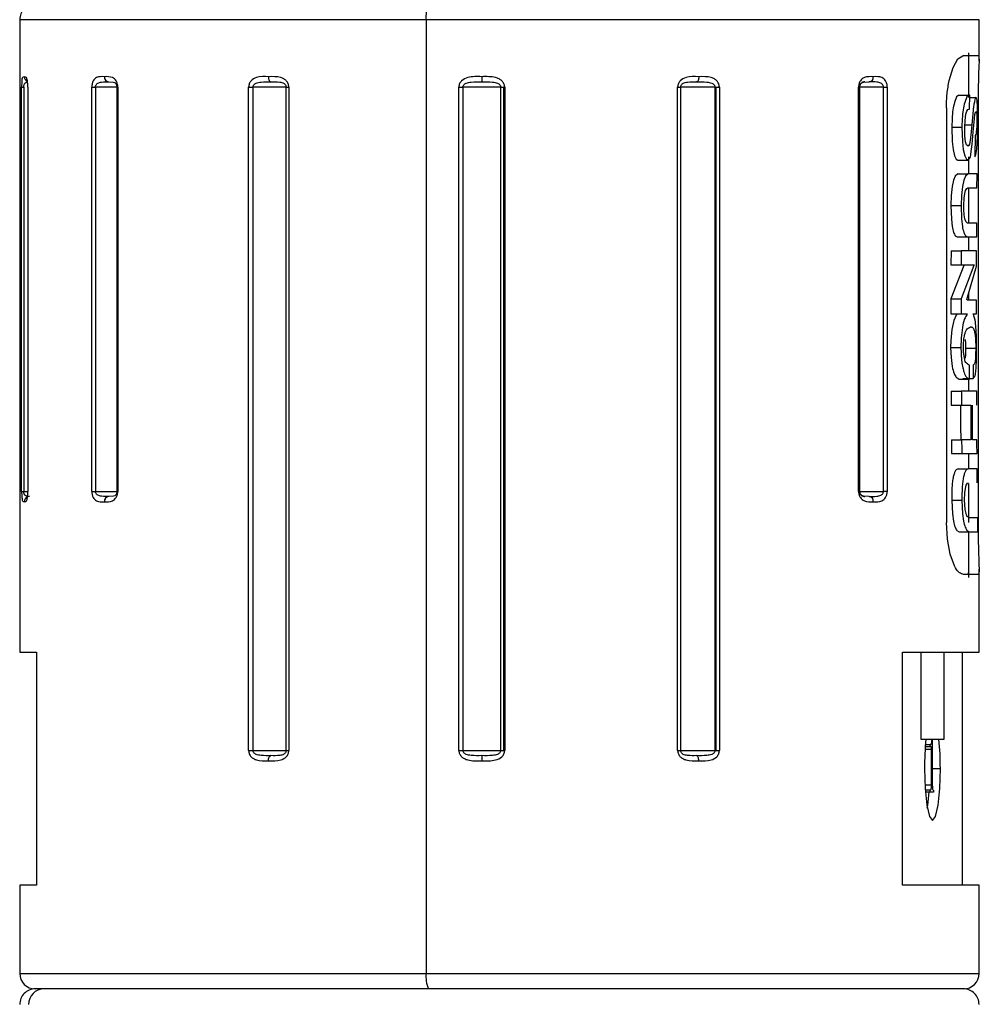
# Model space of a CAD drawing. Header units: millimetres. Extents: x 7 to 438, y 7 to 308.
# Tile 21 of 26: x 236 to 255, y 247 to 266. Entities that reach past the tile are written whole.
import ezdxf

# ---------------------------------------------------------------- set-up
doc = ezdxf.new("R2010")
doc.units = ezdxf.units.MM
doc.linetypes.add('SLD-实线', pattern=[0])

msp = doc.modelspace()

# ---------------------------------------------------------------- linework, layer by layer
at = {"color": 7, "linetype": 'SLD-实线', "lineweight": 25, "ltscale": 1.5}
for p, q in [((236.318531, 266.220865), (236.318531, 254.020859)), ((244.157446, 266.220865), (244.157446, 247.820866)), ((254.81853, 265.421216), (254.81853, 266.220865)), ((254.319361, 265.299437), (254.411458, 265.463744)), ((254.411458, 265.463744), (254.504139, 265.52086)), ((254.809239, 265.52086), (254.504139, 265.52086)), ((254.621495, 264.718358), (254.621495, 265.580771)), ((254.24265, 265.044448), (254.319361, 265.299437)), ((254.817554, 265.360047), (254.810593, 265.135867)), ((254.810593, 265.135867), (254.802572, 264.846769)), ((236.355881, 257.12086), (236.355881, 264.920865)), ((236.355881, 264.920865), (236.397727, 264.920865)), ((236.397727, 264.920865), (236.397727, 257.12086)), ((236.475653, 264.920865), (236.475653, 257.12086)), ((236.47737, 264.920865), (236.47737, 257.12086)), ((237.708493, 257.12086), (237.708493, 264.920865)), ((237.708493, 264.920865), (237.778499, 264.920865)), ((237.778499, 264.920865), (237.778499, 257.12086)), ((238.189946, 264.920865), (238.189946, 257.12086)), ((238.210401, 264.920865), (238.210401, 257.12086)), ((240.733205, 252.120865), (240.733205, 264.920865)), ((240.733205, 264.920865), (240.81648, 264.920865)), ((241.455787, 264.920865), (240.81648, 264.920865)), ((240.81648, 264.920865), (240.81648, 252.120865)), ((241.455787, 252.120865), (241.455787, 264.920865)), ((241.455787, 264.920865), (241.508759, 264.920865)), ((241.508759, 264.920865), (241.508759, 252.120865)), ((244.786561, 252.120865), (244.786561, 264.920865)), ((244.786561, 264.920865), (244.865387, 264.920865)), ((245.594264, 264.920865), (244.865387, 264.920865)), ((244.865387, 264.920865), (244.865387, 252.120865)), ((245.594264, 264.920865), (245.654412, 264.920865)), ((245.594264, 252.120865), (245.594264, 264.920865)), ((245.654412, 264.920865), (245.670774, 264.920865)), ((245.654412, 252.120865), (245.654412, 264.920865)), ((245.670774, 264.920865), (245.670774, 252.120865)), ((249.00627, 252.120865), (249.00627, 264.920865)), ((249.00627, 264.920865), (249.063878, 264.920865)), ((249.727267, 264.920865), (249.063878, 264.920865)), ((249.063878, 264.920865), (249.063878, 252.120865)), ((249.727267, 252.120865), (249.727267, 264.920865)), ((249.727267, 264.920865), (249.749917, 264.920865)), ((249.749917, 264.920865), (249.811037, 264.920865)), ((249.749917, 252.120865), (249.749917, 264.920865)), ((249.811037, 264.920865), (249.811037, 252.120865)), ((252.494651, 257.12086), (252.494651, 264.920865)), ((252.519774, 257.12086), (252.519774, 264.920865)), ((252.975562, 257.12086), (252.975562, 264.920865)), ((252.975562, 264.920865), (253.048773, 264.920865)), ((253.048773, 264.920865), (253.048773, 257.12086)), ((254.802572, 264.846769), (254.799123, 264.520866)), ((254.385401, 264.732045), (254.343831, 264.624623)), ((254.427285, 264.765141), (254.385401, 264.732045)), ((254.427285, 264.765141), (254.624943, 264.765141)), ((254.58306, 264.732045), (254.541489, 264.624623)), ((254.624943, 264.765141), (254.58306, 264.732045)), ((254.640278, 264.765141), (254.624943, 264.765141)), ((254.639353, 264.718358), (254.758556, 264.718358)), ((254.766869, 264.712756), (254.758556, 264.718358)), ((254.779774, 264.661324), (254.766869, 264.712756)), ((254.788342, 264.535886), (254.779774, 264.661324)), ((254.188924, 264.520866), (254.188924, 256.520865)), ((254.566739, 264.394988), (254.584513, 264.455651)), ((254.584513, 264.455651), (254.604165, 264.488024)), ((254.604165, 264.488024), (254.62203, 264.49613)), ((254.62203, 264.49613), (254.635076, 264.49613)), ((254.705739, 264.473629), (254.680621, 264.192042)), ((254.747746, 264.435907), (254.757152, 264.449348)), ((254.757152, 264.449348), (254.767838, 264.427369)), ((254.799123, 264.520866), (254.799123, 256.520865)), ((254.298258, 264.312346), (254.292269, 264.145252)), ((254.495916, 264.312346), (254.489927, 264.145252)), ((254.541592, 264.145252), (254.548957, 264.279005)), ((254.548957, 264.279005), (254.566739, 264.394988)), ((254.70844, 264.051688), (254.728849, 264.315155)), ((254.728849, 264.315155), (254.737464, 264.389378)), ((254.737464, 264.389378), (254.747746, 264.435907)), ((254.767838, 264.427369), (254.772958, 264.382017)), ((254.292269, 264.145252), (254.29901, 263.873351)), ((254.292269, 264.145252), (254.489927, 264.145252)), ((254.489927, 264.145252), (254.496668, 263.873351)), ((254.542855, 264.016648), (254.541592, 264.145252)), ((254.544168, 264.192042), (254.680621, 264.192042)), ((254.680621, 264.192042), (254.668283, 264.055033)), ((254.787867, 263.973114), (254.79094, 264.145252)), ((254.646814, 263.890547), (254.631535, 263.822158)), ((254.668283, 264.055033), (254.646814, 263.890547)), ((254.688599, 263.822068), (254.70844, 264.051688)), ((254.783452, 263.838646), (254.787867, 263.973114)), ((254.29901, 263.873351), (254.317337, 263.715145)), ((254.317337, 263.715145), (254.345923, 263.595042)), ((254.496668, 263.873351), (254.514995, 263.715145)), ((254.514995, 263.715145), (254.543581, 263.595042)), ((254.579584, 263.807339), (254.560429, 263.86438)), ((254.606028, 263.782685), (254.579584, 263.807339)), ((254.616315, 263.788623), (254.606028, 263.782685)), ((254.631535, 263.822158), (254.616315, 263.788623)), ((254.660572, 263.626543), (254.688599, 263.822068)), ((254.759916, 263.612417), (254.776378, 263.726328)), ((254.776378, 263.726328), (254.783452, 263.838646)), ((254.345923, 263.595042), (254.378551, 263.530453)), ((254.378551, 263.530453), (254.409115, 263.513674)), ((254.409115, 263.513674), (254.606773, 263.513674)), ((254.543581, 263.595042), (254.576209, 263.530453)), ((254.576209, 263.530453), (254.606773, 263.513674)), ((254.621499, 263.244671), (254.621499, 263.572154)), ((254.738017, 263.572154), (254.759916, 263.612417)), ((254.325732, 263.124128), (254.299578, 263.000575)), ((254.35756, 263.202806), (254.325732, 263.124128)), ((254.410147, 263.244671), (254.35756, 263.202806)), ((254.410147, 263.244671), (254.607805, 263.244671)), ((254.52339, 263.124128), (254.497238, 263.000575)), ((254.555221, 263.202806), (254.52339, 263.124128)), ((254.607805, 263.244671), (254.555221, 263.202806)), ((254.780388, 263.244671), (254.607805, 263.244671)), ((254.299578, 263.000575), (254.28326, 262.830761)), ((254.497238, 263.000575), (254.480918, 262.830761)), ((254.543244, 262.864602), (254.559976, 262.928125)), ((254.559976, 262.928125), (254.583622, 262.966943)), ((254.583622, 262.966943), (254.604858, 262.975668)), ((254.604858, 262.975668), (254.778246, 262.975668)), ((254.621501, 262.2973), (254.621499, 262.975668)), ((254.28326, 262.830761), (254.277539, 262.636487)), ((254.480918, 262.830761), (254.4752, 262.636487)), ((254.524992, 262.636487), (254.531507, 262.778302)), ((254.531507, 262.778302), (254.543244, 262.864602)), ((254.277539, 262.636487), (254.284563, 262.372081)), ((254.277539, 262.636487), (254.4752, 262.636487)), ((254.4752, 262.636487), (254.482224, 262.372081)), ((254.525912, 262.557422), (254.524992, 262.636487)), ((254.532571, 262.458597), (254.525912, 262.557422)), ((254.284563, 262.372081), (254.299899, 262.233105)), ((254.482224, 262.372081), (254.497557, 262.233105)), ((254.544736, 262.381655), (254.532571, 262.458597)), ((254.561291, 262.330075), (254.544736, 262.381655)), ((254.598916, 262.2973), (254.561291, 262.330075)), ((254.7748, 262.2973), (254.598916, 262.2973)), ((254.773407, 262.028296), (254.7748, 262.2973)), ((254.360699, 262.0512), (254.399464, 262.028296)), ((254.399464, 262.028296), (254.597125, 262.028296)), ((254.558359, 262.0512), (254.597125, 262.028296)), ((254.597125, 262.028296), (254.773407, 262.028296)), ((254.621501, 261.759293), (254.621501, 262.028296)), ((254.278327, 261.759293), (254.476597, 261.759293)), ((254.476597, 261.759293), (254.475553, 261.490283)), ((254.772241, 261.759293), (254.476597, 261.759293)), ((254.771224, 261.466895), (254.772241, 261.759293)), ((254.523554, 261.478593), (254.276314, 260.835317)), ((254.277415, 261.490283), (254.475553, 261.490283)), ((254.721212, 261.478593), (254.473974, 260.835317)), ((254.475553, 261.490283), (254.721855, 261.490283)), ((254.58639, 260.82362), (254.771224, 261.466895)), ((254.721855, 261.490283), (254.721212, 261.478593)), ((254.276314, 260.835317), (254.276034, 260.542919)), ((254.276314, 260.835317), (254.473974, 260.835317)), ((254.473974, 260.835317), (254.473693, 260.542919)), ((254.621503, 260.811922), (254.621503, 260.945816)), ((254.586591, 260.811922), (254.58639, 260.82362)), ((254.769836, 260.811922), (254.586591, 260.811922)), ((254.769613, 260.542919), (254.769836, 260.811922)), ((254.276034, 260.542919), (254.473693, 260.542919)), ((254.3762, 260.518935), (254.332134, 260.417608)), ((254.39473, 260.542919), (254.3762, 260.518935)), ((254.473693, 260.542919), (254.592366, 260.542919)), ((254.70549, 260.542919), (254.769613, 260.542919)), ((254.710033, 260.535915), (254.70549, 260.542919)), ((254.743707, 260.42546), (254.710033, 260.535915)), ((254.332134, 260.417608), (254.294985, 260.243607)), ((254.294985, 260.243607), (254.274235, 260.029887)), ((254.771721, 259.883855), (254.768974, 260.090006)), ((254.274235, 260.029887), (254.271251, 259.895545)), ((254.271251, 259.895545), (254.27932, 259.700571)), ((254.271251, 259.895545), (254.469224, 259.895545)), ((254.27932, 259.700571), (254.302419, 259.529178)), ((254.555508, 259.759751), (254.551648, 259.68757)), ((254.557186, 259.883855), (254.555508, 259.759751)), ((254.557186, 259.883855), (254.754846, 259.883855)), ((254.753281, 259.759751), (254.749498, 259.68757)), ((254.754846, 259.883855), (254.753281, 259.759751)), ((254.767588, 259.603192), (254.771483, 259.787765)), ((254.771483, 259.787765), (254.771721, 259.883855)), ((254.632787, 259.287362), (254.631395, 259.556365)), ((254.730589, 259.581675), (254.702439, 259.556365)), ((254.702439, 259.556365), (254.703724, 259.299059)), ((254.743601, 259.634008), (254.730589, 259.581675)), ((254.749498, 259.68757), (254.743601, 259.634008)), ((254.380248, 259.320875), (254.434315, 259.287362)), ((254.703724, 259.299059), (254.743294, 259.349738)), ((254.434315, 259.287362), (254.632787, 259.287362)), ((254.507619, 259.298851), (254.708442, 259.298851)), ((254.621507, 259.053444), (254.621507, 259.298851)), ((254.279287, 259.053444), (254.476945, 259.053444)), ((254.77323, 259.053444), (254.476945, 259.053444)), ((254.77459, 258.78444), (254.77323, 259.053444)), ((254.280639, 258.78444), (254.478297, 258.78444)), ((254.478297, 258.78444), (254.65737, 258.78444)), ((254.285092, 258.11777), (254.482751, 258.11777)), ((254.66328, 258.11777), (254.482751, 258.11777)), ((254.777881, 258.11777), (254.695187, 258.11777)), ((254.287367, 257.848767), (254.485025, 257.848767)), ((254.485025, 257.848767), (254.779973, 257.848767)), ((254.62151, 257.556369), (254.621508, 257.848767)), ((254.413082, 257.556369), (254.610741, 257.556369)), ((254.782562, 257.556369), (254.610741, 257.556369)), ((254.554301, 257.176232), (254.569855, 257.239711)), ((254.569855, 257.239711), (254.592949, 257.278574)), ((254.592949, 257.278574), (254.614373, 257.287358)), ((254.621512, 256.520865), (254.62151, 257.270996)), ((236.355881, 257.12086), (236.397727, 257.12086)), ((237.708493, 257.12086), (237.778499, 257.12086)), ((253.048773, 257.12086), (252.975562, 257.12086)), ((254.540826, 256.948178), (254.544287, 257.090022)), ((254.544287, 257.090022), (254.554301, 257.176232)), ((254.291578, 256.948178), (254.304354, 256.683734)), ((254.291578, 256.948178), (254.489238, 256.948178)), ((254.489238, 256.948178), (254.502014, 256.683734)), ((254.543574, 256.869231), (254.540826, 256.948178)), ((254.552782, 256.770258), (254.543574, 256.869231)), ((254.304354, 256.683734), (254.32356, 256.54461)), ((254.502014, 256.683734), (254.521218, 256.54461)), ((254.567274, 256.693249), (254.552782, 256.770258)), ((254.58574, 256.641668), (254.567274, 256.693249)), ((254.209031, 256.194954), (254.188924, 256.520865)), ((254.625269, 256.608997), (254.58574, 256.641668)), ((254.793498, 256.608997), (254.625269, 256.608997)), ((254.391958, 256.362733), (254.43267, 256.339994)), ((254.43267, 256.339994), (254.630328, 256.339994)), ((254.589618, 256.362733), (254.630328, 256.339994)), ((254.621514, 255.460893), (254.621512, 256.339994)), ((254.630328, 256.339994), (254.7974, 256.339994)), ((254.264914, 255.905856), (254.209031, 256.194954)), ((254.346524, 255.681683), (254.264914, 255.905856)), ((254.807685, 255.997275), (254.815928, 255.742294)), ((254.815928, 255.742294), (254.818194, 255.577979)), ((254.504139, 255.520862), (254.809239, 255.520862)), ((254.611586, 255.520862), (254.620354, 255.571549)), ((254.818194, 255.577979), (254.809239, 255.520862)), ((254.81853, 254.020859), (254.81853, 255.621401)), ((236.318531, 254.020859), (236.643392, 254.020859)), ((236.643392, 254.020859), (236.643392, 249.520865)), ((253.345589, 254.020859), (254.81853, 254.020859)), ((253.345589, 249.520865), (253.345589, 254.020859)), ((253.694101, 254.020859), (253.694101, 252.340865)), ((254.146884, 252.340865), (254.146884, 254.020859)), ((254.493671, 254.020859), (254.493671, 249.520865)), ((253.694101, 252.340865), (254.146884, 252.340865)), ((253.913456, 252.330129), (253.793168, 252.330129)), ((253.913456, 252.330129), (253.917131, 252.330129)), ((253.917131, 252.330129), (253.917131, 251.450573)), ((240.733205, 252.120865), (240.81648, 252.120865)), ((240.81648, 252.120865), (241.455787, 252.120865)), ((241.455787, 252.120865), (241.508759, 252.120865)), ((244.786561, 252.120865), (244.865387, 252.120865)), ((244.865387, 252.120865), (245.594264, 252.120865)), ((245.594264, 252.120865), (245.654412, 252.120865)), ((245.654412, 252.120865), (245.670774, 252.120865)), ((249.00627, 252.120865), (249.063878, 252.120865)), ((249.063878, 252.120865), (249.727267, 252.120865)), ((249.727267, 252.120865), (249.749917, 252.120865)), ((249.749917, 252.120865), (249.811037, 252.120865)), ((253.9023, 252.139811), (253.777842, 252.139811)), ((253.876875, 252.191243), (253.781215, 252.191243)), ((253.876875, 252.232906), (253.784341, 252.232906)), ((253.876875, 252.191243), (253.876875, 252.232906)), ((253.876875, 252.232906), (253.885117, 252.232906)), ((253.893229, 252.191243), (253.876875, 252.191243)), ((253.9023, 251.449269), (253.9023, 252.139811)), ((253.9023, 251.449269), (253.775184, 251.449269)), ((253.876875, 251.35791), (253.780696, 251.35791)), ((253.876875, 251.316247), (253.876875, 251.35791)), ((253.876875, 251.35791), (253.885052, 251.35791)), ((253.933783, 251.35791), (253.942556, 251.35791)), ((253.942556, 251.35791), (253.942556, 251.316247)), ((253.876875, 251.316247), (253.783756, 251.316247)), ((253.942556, 251.316247), (253.876875, 251.316247)), ((236.318531, 249.520865), (236.318531, 247.820866)), ((236.643392, 249.520865), (236.318531, 249.520865)), ((254.81853, 249.520865), (253.345589, 249.520865)), ((254.81853, 247.820866), (254.81853, 249.520865)), ((236.784349, 247.520861), (236.618529, 247.520861)), ((244.203211, 247.520861), (236.784349, 247.520861)), ((254.51853, 247.520861), (244.203211, 247.520861))]:
    msp.add_line(p, q, dxfattribs=at)
at = {"color": 8, "linetype": 'SLD-实线', "lineweight": 25, "ltscale": 1.5}
for p, q in [((244.157446, 266.220865), (236.318531, 266.220865)), ((254.81853, 266.220865), (244.157446, 266.220865)), ((238.033081, 265.020859), (238.130177, 265.016583)), ((252.591873, 265.016583), (252.702, 265.020859)), ((236.475653, 264.920865), (236.47737, 264.920865)), ((238.189946, 264.920865), (237.778499, 264.920865)), ((238.210401, 264.920865), (238.189946, 264.920865)), ((252.519774, 264.920865), (252.494651, 264.920865)), ((252.975562, 264.920865), (252.519774, 264.920865)), ((236.397727, 257.12086), (236.475653, 257.12086)), ((236.475653, 257.12086), (236.47737, 257.12086)), ((237.778499, 257.12086), (238.189946, 257.12086)), ((238.210401, 257.12086), (238.189946, 257.12086)), ((252.494651, 257.12086), (252.519774, 257.12086)), ((252.518787, 257.12086), (252.975562, 257.12086)), ((238.130151, 257.025142), (238.033081, 257.020866)), ((252.702, 257.020866), (252.591847, 257.025142)), ((253.917131, 251.770866), (254.072179, 251.770866)), ((236.318531, 247.820866), (244.157446, 247.820866)), ((244.157446, 247.820866), (254.81853, 247.820866))]:
    msp.add_line(p, q, dxfattribs=at)
at = {"color": 7, "linetype": 'SLD-实线', "lineweight": 25, "ltscale": 1.5, "flags": 128}
for points in [[(241.115886, 265.120861), (241.11681, 265.101355), (241.11955, 265.082595), (241.123998, 265.065302), (241.129984, 265.050155), (241.137278, 265.037713), (241.145601, 265.028474), (241.154631, 265.022782), (241.164022, 265.020859)], [(249.41305, 265.120861), (249.412253, 265.101355), (249.409887, 265.082595), (249.406046, 265.065302), (249.400877, 265.050155), (249.39458, 265.037713), (249.387394, 265.028474), (249.379597, 265.022782), (249.371489, 265.020859)], [(241.115886, 251.920861), (241.11681, 251.940374), (241.11955, 251.959127), (241.123998, 251.97642), (241.129984, 251.991575), (241.137278, 252.00401), (241.145601, 252.013248), (241.154631, 252.018941), (241.164022, 252.020863)], [(249.41305, 251.920861), (249.412253, 251.940374), (249.409887, 251.959127), (249.406046, 251.97642), (249.400877, 251.991575), (249.39458, 252.00401), (249.387394, 252.013248), (249.379597, 252.018941), (249.371489, 252.020863)], [(253.76708, 251.770866), (253.778693, 251.388182), (253.811761, 251.063754), (253.861251, 250.846987), (253.91963, 250.770864), (253.978009, 250.846987), (254.0275, 251.063754), (254.060567, 251.388182), (254.072179, 251.770866)], [(253.8208, 251.009096), (253.82984, 251.063754), (253.857844, 251.316247)]]:
    msp.add_lwpolyline(points, dxfattribs=at)
at = {"color": 7, "linetype": 'SLD-实线', "lineweight": 25, "ltscale": 2.25}
for centre, radius, start, end in [((236.618527, 266.220867), 0.299995, 89.9995362, 180.0004638), ((244.683433, 266.294114), 0.531063, 154.7245415, 187.9280498), ((238.042858, 265.112823), 0.092482, 175.0138426, 263.931526), ((245.910976, 265.095894), 0.683156, 177.9055729, 186.3058316), ((252.613833, 264.920883), 0.099977, 89.9906132, 133.9994702), ((252.689419, 265.11106), 0.091075, 277.9426157, 6.1776451), ((252.613832, 257.12084), 0.099975, 229.2047579, 270.009648), ((238.042858, 256.928902), 0.092482, 96.068474, 184.9861574), ((252.689419, 256.930665), 0.091075, 353.8223549, 82.0573843), ((259.327259, 251.791094), 5.560216, 174.3255578, 180.2084413), ((248.512851, 251.791153), 5.559365, 359.7909215, 5.6747058), ((245.910901, 251.945831), 0.683081, 173.6937099, 182.0948856), ((236.618539, 247.820869), 0.300008, 180.0005424, 269.9980346), ((244.683473, 247.747618), 0.531103, 172.0726137, 205.2743708), ((254.518525, 247.820866), 0.300005, 270.0010024, 0.0000649), ((236.618527, 247.220866), 0.299995, 89.9995362, 180.0004638), ((236.787152, 247.223615), 0.297259, 90.5402896, 180.5304136), ((254.518538, 247.220869), 0.299992, 359.998929, 90.0014268)]:
    msp.add_arc(centre, radius, start, end, dxfattribs=at)
at = {"color": 8, "linetype": 'SLD-实线', "lineweight": 25, "ltscale": 2.25}
for centre, radius, start, end in [((236.50595, 265.120498), 0.099812, 179.7916765, 248.3362558), ((236.506025, 256.921179), 0.099886, 111.6973089, 180.1810507)]:
    msp.add_arc(centre, radius, start, end, dxfattribs=at)
at = {"color": 7, "linetype": 'SLD-实线', "lineweight": 25, "ltscale": 1.5}
for points, knots in [([(254.809239, 265.52086), (254.812401, 265.5072), (254.824592, 265.454545), (254.820548, 265.400254), (254.817554, 265.360047)], [0, 0, 0, 0, 0.2594222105, 1, 1, 1, 1]), ([(236.406139, 265.120861), (236.393482, 265.116111), (236.359676, 265.103422), (236.362742, 265.041675), (236.355917, 264.983594), (236.355894, 264.943014), (236.355881, 264.920865)], [0, 0, 0, 0, 0.170190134, 0.454573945, 0.70230943, 1, 1, 1, 1]), ([(236.47737, 264.920865), (236.477227, 264.932046), (236.476947, 264.953953), (236.474283, 264.994032), (236.469471, 265.035814), (236.459676, 265.073833), (236.447554, 265.111133), (236.421973, 265.117142), (236.406139, 265.120861)], [0, 0, 0, 0, 0.1454422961, 0.2849590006, 0.5234577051, 0.6871150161, 0.8063278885, 1, 1, 1, 1]), ([(237.95073, 265.120861), (237.8982, 265.123171), (237.814488, 265.126852), (237.737931, 265.052374), (237.713054, 264.984631), (237.710074, 264.942974), (237.708493, 264.920865)], [0, 0, 0, 0, 0.412254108, 0.656964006, 0.817941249, 1, 1, 1, 1]), ([(237.778499, 264.920865), (237.779069, 264.92849), (237.780196, 264.943564), (237.789889, 264.964495), (237.804999, 264.982173), (237.839009, 265.006071), (237.918028, 265.022883), (237.988277, 265.021647), (238.033081, 265.020859)], [0, 0, 0, 0, 0.075145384, 0.148577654, 0.223561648, 0.303129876, 0.555533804, 1, 1, 1, 1]), ([(238.210401, 264.920865), (238.209919, 264.932077), (238.208966, 264.95423), (238.200054, 264.995403), (238.18161, 265.039182), (238.147999, 265.079187), (238.07517, 265.124371), (238.004851, 265.122388), (237.95073, 265.120861)], [0, 0, 0, 0, 0.088986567, 0.175837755, 0.333500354, 0.461018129, 0.585180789, 1, 1, 1, 1]), ([(238.130177, 265.016583), (238.144227, 265.01111), (238.163827, 265.003474), (238.178798, 264.980825), (238.18624, 264.96333), (238.19123, 264.942945), (238.19189, 264.928419), (238.192233, 264.920865)], [0, 0, 0, 0, 0.353357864, 0.492961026, 0.646607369, 0.816232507, 1, 1, 1, 1]), ([(241.115889, 265.120861), (241.036658, 265.124005), (240.916863, 265.128759), (240.787785, 265.060045), (240.741003, 264.98724), (240.735839, 264.943283), (240.733205, 264.920865)], [0, 0, 0, 0, 0.48219356, 0.72905105, 0.861818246, 1, 1, 1, 1]), ([(240.81648, 264.920865), (240.817296, 264.928561), (240.818952, 264.944178), (240.832299, 264.965205), (240.852172, 264.982643), (240.8979, 265.006881), (241.004731, 265.023132), (241.100807, 265.021761), (241.164022, 265.020859)], [0, 0, 0, 0, 0.058749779, 0.119220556, 0.185571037, 0.260370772, 0.513348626, 1, 1, 1, 1]), ([(241.508759, 264.920865), (241.508031, 264.932118), (241.506578, 264.954595), (241.492849, 264.996949), (241.463402, 265.042064), (241.41264, 265.080955), (241.299265, 265.126111), (241.196624, 265.123173), (241.115889, 265.120861)], [0, 0, 0, 0, 0.068173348, 0.136177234, 0.267884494, 0.387967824, 0.5185959, 1, 1, 1, 1]), ([(241.164022, 265.020859), (241.219913, 265.022319), (241.301938, 265.024462), (241.393116, 265.006328), (241.428057, 264.982174), (241.443505, 264.964497), (241.45382, 264.943661), (241.455128, 264.928503), (241.455787, 264.920865)], [0, 0, 0, 0, 0.4953391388, 0.7269528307, 0.7988412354, 0.8665740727, 0.932762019, 1, 1, 1, 1]), ([(245.228282, 265.120861), (245.137868, 265.123867), (245.002257, 265.128375), (244.853192, 265.062463), (244.796111, 264.988677), (244.789743, 264.943458), (244.786561, 264.920865)], [0, 0, 0, 0, 0.499260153, 0.748828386, 0.874507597, 1, 1, 1, 1]), ([(244.865387, 264.920865), (244.866254, 264.928571), (244.868019, 264.944265), (244.881843, 264.965249), (244.902174, 264.982669), (244.949101, 265.006989), (245.061932, 265.023501), (245.163776, 265.021919), (245.231953, 265.020859)], [0, 0, 0, 0, 0.056183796, 0.11441972, 0.178642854, 0.25129519, 0.498791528, 1, 1, 1, 1]), ([(245.670774, 264.920865), (245.669959, 264.932135), (245.668322, 264.954751), (245.6528, 264.997562), (245.619316, 265.042933), (245.562675, 265.081348), (245.434393, 265.126563), (245.319285, 265.123379), (245.228282, 265.120861)], [0, 0, 0, 0, 0.0625651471, 0.1255511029, 0.2505800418, 0.3688422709, 0.5010107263, 1, 1, 1, 1]), ([(245.231953, 265.020859), (245.299592, 265.021961), (245.400357, 265.023603), (245.511982, 265.006945), (245.558084, 264.982643), (245.578082, 264.965194), (245.591674, 264.944221), (245.59341, 264.928567), (245.594264, 264.920865)], [0, 0, 0, 0, 0.502109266, 0.748026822, 0.820462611, 0.884743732, 0.943293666, 1, 1, 1, 1]), ([(249.413055, 265.120861), (249.329905, 265.123757), (249.204052, 265.128141), (249.066859, 265.061133), (249.014971, 264.987962), (249.009189, 264.943373), (249.00627, 264.920865)], [0, 0, 0, 0, 0.486683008, 0.736625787, 0.867048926, 1, 1, 1, 1]), ([(249.063878, 264.920865), (249.064579, 264.928516), (249.065977, 264.943775), (249.076984, 264.964656), (249.093424, 264.98229), (249.130791, 265.006518), (249.226615, 265.024244), (249.312874, 265.022229), (249.371489, 265.020859)], [0, 0, 0, 0, 0.0645363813, 0.1287111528, 0.1953689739, 0.2671656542, 0.5020322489, 1, 1, 1, 1]), ([(249.371489, 265.020859), (249.436471, 265.02179), (249.534888, 265.023199), (249.644193, 265.006914), (249.690828, 264.982672), (249.711063, 264.965249), (249.724721, 264.944231), (249.726428, 264.928567), (249.727267, 264.920865)], [0, 0, 0, 0, 0.490376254, 0.742672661, 0.817049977, 0.882789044, 0.942364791, 1, 1, 1, 1]), ([(249.811037, 264.920865), (249.810318, 264.932116), (249.808882, 264.954581), (249.79531, 264.996915), (249.76609, 265.042083), (249.715348, 265.081047), (249.600126, 265.126574), (249.495599, 265.123382), (249.413055, 265.120861)], [0, 0, 0, 0, 0.067439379, 0.134659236, 0.264678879, 0.383315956, 0.513009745, 1, 1, 1, 1]), ([(252.779965, 265.120861), (252.720739, 265.123126), (252.627238, 265.126701), (252.533581, 265.055245), (252.500477, 264.985548), (252.496652, 264.943082), (252.494651, 264.920865)], [0, 0, 0, 0, 0.43133791, 0.680959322, 0.833091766, 1, 1, 1, 1]), ([(252.518787, 264.920865), (252.519184, 264.928431), (252.519952, 264.943045), (252.525843, 264.963515), (252.534682, 264.981098), (252.553217, 265.004326), (252.575556, 265.011409), (252.591873, 265.016583)], [0, 0, 0, 0, 0.172871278, 0.333947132, 0.482649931, 0.622104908, 1, 1, 1, 1]), ([(252.975562, 264.920865), (252.974945, 264.928504), (252.973719, 264.943682), (252.963263, 264.96465), (252.947132, 264.982292), (252.910637, 265.00627), (252.825963, 265.022941), (252.750494, 265.021674), (252.702, 265.020859)], [0, 0, 0, 0, 0.0710987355, 0.1412742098, 0.214131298, 0.2925822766, 0.5454413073, 1, 1, 1, 1]), ([(253.048773, 264.920865), (253.048305, 264.932075), (253.047381, 264.954214), (253.038728, 264.995355), (253.020707, 265.039175), (252.987215, 265.079398), (252.911118, 265.125629), (252.837377, 265.122948), (252.779965, 265.120861)], [0, 0, 0, 0, 0.086776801, 0.171388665, 0.324680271, 0.448724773, 0.570799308, 1, 1, 1, 1]), ([(254.188924, 264.520866), (254.191103, 264.611877), (254.195314, 264.787835), (254.227238, 264.960898), (254.24265, 265.044448)], [0, 0, 0, 0, 0.517232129, 1, 1, 1, 1]), ([(238.149102, 265.009937), (238.153153, 265.007447), (238.162984, 265.001404), (238.17285, 264.988309), (238.180277, 264.973482), (238.185458, 264.95837), (238.189383, 264.940533), (238.190112, 264.927659), (238.190497, 264.920865)], [0, 0, 0, 0, 0.138278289, 0.335555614, 0.467760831, 0.623436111, 0.801289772, 1, 1, 1, 1]), ([(254.635076, 264.49613), (254.636018, 264.546347), (254.637699, 264.636018), (254.63949, 264.725687), (254.640278, 264.765141)], [0, 0, 0, 0, 0.560013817, 1, 1, 1, 1]), ([(254.758556, 264.718358), (254.753813, 264.713077), (254.737198, 264.694577), (254.730555, 264.64094), (254.715601, 264.566246), (254.70924, 264.506505), (254.705739, 264.473629)], [0, 0, 0, 0, 0.083065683, 0.290989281, 0.609824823, 1, 1, 1, 1]), ([(254.343831, 264.624623), (254.333231, 264.577591), (254.310041, 264.474701), (254.302404, 264.369474), (254.298258, 264.312346)], [0, 0, 0, 0, 0.4571068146, 1, 1, 1, 1]), ([(254.541489, 264.624623), (254.530889, 264.577591), (254.5077, 264.474701), (254.500062, 264.369474), (254.495916, 264.312346)], [0, 0, 0, 0, 0.4571068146, 1, 1, 1, 1]), ([(254.79094, 264.145252), (254.791635, 264.21473), (254.792937, 264.344957), (254.789804, 264.475151), (254.788342, 264.535886)], [0, 0, 0, 0, 0.533507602, 1, 1, 1, 1]), ([(254.772958, 264.382017), (254.774189, 264.358148), (254.776889, 264.305747), (254.776965, 264.253275), (254.777006, 264.224705)], [0, 0, 0, 0, 0.455515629, 1, 1, 1, 1]), ([(254.777008, 264.224705), (254.77639, 264.207059), (254.775199, 264.173047), (254.77297, 264.11231), (254.762778, 264.058577), (254.765702, 264.004591), (254.747893, 263.993657), (254.743825, 263.991159)], [0, 0, 0, 0, 0.220589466, 0.425163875, 0.747952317, 0.942417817, 1, 1, 1, 1]), ([(254.560429, 263.86438), (254.556127, 263.887231), (254.546653, 263.937554), (254.544196, 263.988717), (254.542855, 264.016648)], [0, 0, 0, 0, 0.454073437, 1, 1, 1, 1]), ([(254.743825, 263.991159), (254.74268, 263.912946), (254.740635, 263.773279), (254.738817, 263.633609), (254.738017, 263.572154)], [0, 0, 0, 0, 0.559998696, 1, 1, 1, 1]), ([(254.606773, 263.513674), (254.61748, 263.522773), (254.650893, 263.551172), (254.656656, 263.596047), (254.660572, 263.626543)], [0, 0, 0, 0, 0.320424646, 1, 1, 1, 1]), ([(254.778246, 262.975668), (254.778628, 263.025882), (254.779309, 263.11555), (254.780059, 263.205218), (254.780388, 263.244671)], [0, 0, 0, 0, 0.5600045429, 1, 1, 1, 1]), ([(254.299899, 262.233105), (254.306634, 262.193652), (254.317566, 262.129624), (254.348735, 262.072952), (254.360699, 262.0512)], [0, 0, 0, 0, 0.61617699, 1, 1, 1, 1]), ([(254.497557, 262.233105), (254.504294, 262.193652), (254.515226, 262.129624), (254.546396, 262.072952), (254.558359, 262.0512)], [0, 0, 0, 0, 0.616177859, 1, 1, 1, 1]), ([(254.278327, 261.759293), (254.278141, 261.709079), (254.277809, 261.619409), (254.277535, 261.529738), (254.277415, 261.490283)], [0, 0, 0, 0, 0.559990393, 1, 1, 1, 1]), ([(254.592366, 260.542919), (254.576647, 260.519414), (254.533849, 260.455418), (254.503317, 260.312356), (254.473306, 260.120941), (254.470656, 259.974595), (254.469224, 259.895545)], [0, 0, 0, 0, 0.126275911, 0.343814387, 0.645560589, 1, 1, 1, 1]), ([(254.518134, 259.895545), (254.51879, 259.934653), (254.520012, 260.007473), (254.532433, 260.105925), (254.550715, 260.180058), (254.576039, 260.254887), (254.62391, 260.278134), (254.654945, 260.293205)], [0, 0, 0, 0, 0.262781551, 0.489301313, 0.662234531, 0.78102217, 1, 1, 1, 1]), ([(254.654945, 260.293205), (254.661425, 260.292751), (254.674477, 260.291836), (254.6859, 260.285447), (254.691652, 260.282231)], [0, 0, 0, 0, 0.496446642, 1, 1, 1, 1]), ([(254.691652, 260.282231), (254.698362, 260.275851), (254.715239, 260.259805), (254.722398, 260.23744), (254.726711, 260.223967)], [0, 0, 0, 0, 0.397610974, 1, 1, 1, 1]), ([(254.768974, 260.090006), (254.76704, 260.154844), (254.763693, 260.26707), (254.749641, 260.378436), (254.743707, 260.42546)], [0, 0, 0, 0, 0.577751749, 1, 1, 1, 1]), ([(254.726711, 260.223967), (254.729279, 260.214352), (254.735144, 260.192402), (254.738491, 260.169924), (254.740371, 260.157292)], [0, 0, 0, 0, 0.438026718, 1, 1, 1, 1]), ([(254.740371, 260.157292), (254.74238, 260.141384), (254.746817, 260.106242), (254.749119, 260.070893), (254.750379, 260.051546)], [0, 0, 0, 0, 0.452667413, 1, 1, 1, 1]), ([(254.469224, 259.895545), (254.470087, 259.848112), (254.471756, 259.756315), (254.483846, 259.626426), (254.502197, 259.512482), (254.52841, 259.410228), (254.562271, 259.320411), (254.614821, 259.295782), (254.632787, 259.287362)], [0, 0, 0, 0, 0.216791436, 0.419553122, 0.596949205, 0.74085561, 0.911401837, 1, 1, 1, 1]), ([(254.631395, 259.556365), (254.604718, 259.570331), (254.56293, 259.592208), (254.544351, 259.659724), (254.530733, 259.723795), (254.520284, 259.805261), (254.518881, 259.864176), (254.518134, 259.895545)], [0, 0, 0, 0, 0.225004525, 0.352450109, 0.532568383, 0.751109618, 1, 1, 1, 1]), ([(254.552687, 260.051546), (254.553454, 260.03693), (254.555042, 260.006644), (254.555843, 259.976327), (254.556258, 259.960641)], [0, 0, 0, 0, 0.482590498, 1, 1, 1, 1]), ([(254.556258, 259.960641), (254.556496, 259.947936), (254.556974, 259.922343), (254.557115, 259.896745), (254.557186, 259.883855)], [0, 0, 0, 0, 0.496436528, 1, 1, 1, 1]), ([(254.750379, 260.051546), (254.751143, 260.03693), (254.752724, 260.006644), (254.75352, 259.976327), (254.753931, 259.960641)], [0, 0, 0, 0, 0.482589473, 1, 1, 1, 1]), ([(254.753931, 259.960641), (254.754166, 259.947936), (254.75464, 259.922343), (254.754777, 259.896745), (254.754846, 259.883855)], [0, 0, 0, 0, 0.496436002, 1, 1, 1, 1]), ([(254.302419, 259.529178), (254.31105, 259.482104), (254.324712, 259.407591), (254.365301, 259.344213), (254.380248, 259.320875)], [0, 0, 0, 0, 0.631756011, 1, 1, 1, 1]), ([(254.743294, 259.349738), (254.748843, 259.383141), (254.762777, 259.467014), (254.765781, 259.552032), (254.767588, 259.603192)], [0, 0, 0, 0, 0.398249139, 1, 1, 1, 1]), ([(254.279287, 259.053444), (254.279522, 259.003229), (254.279943, 258.913561), (254.280426, 258.823894), (254.280639, 258.78444)], [0, 0, 0, 0, 0.56000496, 1, 1, 1, 1]), ([(254.476945, 259.053444), (254.47718, 259.003229), (254.477601, 258.913561), (254.478084, 258.823894), (254.478297, 258.78444)], [0, 0, 0, 0, 0.56000496, 1, 1, 1, 1]), ([(254.459712, 258.78444), (254.460676, 258.659993), (254.462398, 258.437767), (254.464636, 258.215546), (254.46562, 258.11777)], [0, 0, 0, 0, 0.560005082, 1, 1, 1, 1]), ([(254.65737, 258.78444), (254.658334, 258.659993), (254.660056, 258.437767), (254.662295, 258.215546), (254.66328, 258.11777)], [0, 0, 0, 0, 0.560005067, 1, 1, 1, 1]), ([(254.695187, 258.11777), (254.693962, 258.242214), (254.691774, 258.464435), (254.690094, 258.686661), (254.689355, 258.78444)], [0, 0, 0, 0, 0.560000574, 1, 1, 1, 1]), ([(254.285092, 258.11777), (254.285497, 258.067555), (254.286219, 257.977887), (254.287016, 257.88822), (254.287367, 257.848767)], [0, 0, 0, 0, 0.560004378, 1, 1, 1, 1]), ([(254.482751, 258.11777), (254.483156, 258.067555), (254.48388, 257.977887), (254.484675, 257.88822), (254.485025, 257.848767)], [0, 0, 0, 0, 0.560004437, 1, 1, 1, 1]), ([(254.779973, 257.848767), (254.779564, 257.898981), (254.778834, 257.988648), (254.778172, 258.078316), (254.777881, 258.11777)], [0, 0, 0, 0, 0.560006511, 1, 1, 1, 1]), ([(254.413082, 257.556369), (254.395611, 257.546856), (254.361774, 257.528432), (254.339985, 257.46681), (254.318601, 257.39521), (254.304073, 257.300046), (254.291207, 257.148984), (254.291427, 257.029637), (254.291578, 256.948178)], [0, 0, 0, 0, 0.089580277, 0.173495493, 0.291373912, 0.443223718, 0.619974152, 1, 1, 1, 1]), ([(254.610741, 257.556369), (254.59327, 257.546856), (254.559434, 257.528431), (254.537643, 257.466811), (254.516259, 257.39521), (254.501731, 257.300046), (254.488865, 257.148984), (254.489087, 257.029637), (254.489238, 256.948178)], [0, 0, 0, 0, 0.08957802, 0.173494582, 0.291373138, 0.443223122, 0.619973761, 1, 1, 1, 1]), ([(254.785255, 257.287358), (254.784732, 257.337572), (254.783798, 257.427242), (254.78294, 257.516913), (254.782562, 257.556369)], [0, 0, 0, 0, 0.559991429, 1, 1, 1, 1]), ([(236.355881, 257.12086), (236.355946, 257.10968), (236.356074, 257.087792), (236.357444, 257.047808), (236.359523, 257.006138), (236.365634, 256.968524), (236.370456, 256.932247), (236.39287, 256.925097), (236.406139, 256.920864)], [0, 0, 0, 0, 0.15172075, 0.29706447, 0.544341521, 0.711578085, 0.829264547, 1, 1, 1, 1]), ([(236.505191, 257.020866), (236.488044, 257.020583), (236.457126, 257.020074), (236.423393, 257.039204), (236.409478, 257.060873), (236.402541, 257.078444), (236.398397, 257.098849), (236.397957, 257.113315), (236.397727, 257.12086)], [0, 0, 0, 0, 0.2979242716, 0.5371889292, 0.6363537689, 0.746033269, 0.8675481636, 1, 1, 1, 1]), ([(236.406139, 256.920864), (236.421497, 256.925142), (236.459282, 256.935669), (236.46669, 256.999154), (236.476283, 257.058038), (236.476987, 257.098715), (236.47737, 257.12086)], [0, 0, 0, 0, 0.193170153, 0.475236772, 0.71431942, 1, 1, 1, 1]), ([(237.708493, 257.12086), (237.70891, 257.109657), (237.709733, 257.087569), (237.717444, 257.046632), (237.73334, 257.003191), (237.763162, 256.962863), (237.830905, 256.916561), (237.898453, 256.918987), (237.95073, 256.920864)], [0, 0, 0, 0, 0.0920445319, 0.1814805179, 0.3416463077, 0.4678227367, 0.5881345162, 1, 1, 1, 1]), ([(238.033081, 257.020866), (237.98826, 257.020071), (237.918011, 257.018825), (237.839007, 257.035668), (237.805004, 257.059552), (237.789898, 257.077235), (237.780193, 257.098161), (237.779068, 257.113235), (237.778499, 257.12086)], [0, 0, 0, 0, 0.444618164, 0.696847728, 0.776426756, 0.851438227, 0.924853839, 1, 1, 1, 1]), ([(237.95073, 256.920864), (238.004966, 256.918918), (238.091876, 256.915801), (238.175723, 256.987967), (238.205111, 257.056592), (238.208576, 257.09869), (238.210401, 257.12086)], [0, 0, 0, 0, 0.415142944, 0.665248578, 0.823704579, 1, 1, 1, 1]), ([(238.192233, 257.12086), (238.191889, 257.113306), (238.191228, 257.098778), (238.186243, 257.078391), (238.178798, 257.060901), (238.163822, 257.038248), (238.144212, 257.030615), (238.130151, 257.025142)], [0, 0, 0, 0, 0.183735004, 0.353388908, 0.506952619, 0.646464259, 1, 1, 1, 1]), ([(252.494651, 257.12086), (252.49518, 257.109641), (252.496228, 257.087434), (252.506036, 257.046053), (252.52653, 257.001948), (252.563546, 256.962082), (252.644325, 256.91686), (252.720768, 256.919117), (252.779963, 256.920864)], [0, 0, 0, 0, 0.084135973, 0.166552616, 0.31791599, 0.443418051, 0.568996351, 1, 1, 1, 1]), ([(252.55585, 257.039447), (252.55186, 257.042594), (252.54265, 257.049856), (252.531131, 257.066954), (252.523847, 257.086001), (252.519798, 257.104798), (252.519125, 257.115348), (252.518774, 257.12086)], [0, 0, 0, 0, 0.164043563, 0.378591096, 0.657700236, 0.821187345, 1, 1, 1, 1]), ([(252.591847, 257.025142), (252.575544, 257.03032), (252.55322, 257.037411), (252.534679, 257.060626), (252.525847, 257.078215), (252.519948, 257.098681), (252.519183, 257.113294), (252.518787, 257.12086)], [0, 0, 0, 0, 0.377749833, 0.517258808, 0.666040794, 0.827096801, 1, 1, 1, 1]), ([(252.702, 257.020866), (252.750478, 257.020055), (252.825951, 257.018792), (252.910628, 257.035455), (252.947139, 257.059433), (252.963272, 257.07707), (252.973716, 257.098043), (252.974944, 257.113222), (252.975562, 257.12086)], [0, 0, 0, 0, 0.454412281, 0.707450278, 0.785878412, 0.858710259, 0.928901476, 1, 1, 1, 1]), ([(252.779963, 256.920864), (252.837537, 256.918203), (252.927872, 256.914029), (253.014967, 256.987711), (253.043662, 257.056705), (253.047008, 257.098711), (253.048773, 257.12086)], [0, 0, 0, 0, 0.429605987, 0.674060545, 0.828139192, 1, 1, 1, 1]), ([(254.32356, 256.54461), (254.331675, 256.505021), (254.3449, 256.440507), (254.378843, 256.384408), (254.391958, 256.362733)], [0, 0, 0, 0, 0.61363186, 1, 1, 1, 1]), ([(254.521218, 256.54461), (254.529333, 256.505021), (254.542558, 256.440506), (254.576503, 256.384408), (254.589618, 256.362733)], [0, 0, 0, 0, 0.613629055, 1, 1, 1, 1]), ([(254.7974, 256.339994), (254.796645, 256.390209), (254.795298, 256.479876), (254.794048, 256.569544), (254.793498, 256.608997)], [0, 0, 0, 0, 0.560008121, 1, 1, 1, 1]), ([(254.799123, 256.520865), (254.799564, 256.430105), (254.800414, 256.255542), (254.805327, 256.081047), (254.807685, 255.997275)], [0, 0, 0, 0, 0.519921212, 1, 1, 1, 1]), ([(254.504139, 255.520862), (254.476224, 255.532498), (254.402883, 255.563067), (254.36808, 255.636315), (254.346524, 255.681683)], [0, 0, 0, 0, 0.380630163, 1, 1, 1, 1]), ([(253.885117, 252.232906), (253.89229, 252.241223), (253.906375, 252.257552), (253.909551, 252.293162), (253.91204, 252.316731), (253.913456, 252.330129)], [0, 0, 0, 0, 0.309331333, 0.607410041, 1, 1, 1, 1]), ([(240.733205, 252.120865), (240.733894, 252.109617), (240.735266, 252.087195), (240.748221, 252.045013), (240.77605, 251.999948), (240.824805, 251.960815), (240.935472, 251.915185), (241.036322, 251.918358), (241.115889, 251.920861)], [0, 0, 0, 0, 0.069310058, 0.138169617, 0.270252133, 0.389211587, 0.518102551, 1, 1, 1, 1]), ([(241.164022, 252.020863), (241.100787, 252.019959), (241.004713, 252.018585), (240.897894, 252.034856), (240.852177, 252.059078), (240.832306, 252.076524), (240.818953, 252.097551), (240.817297, 252.113169), (240.81648, 252.120865)], [0, 0, 0, 0, 0.486793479, 0.739594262, 0.814406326, 0.880776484, 0.941249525, 1, 1, 1, 1]), ([(241.115889, 251.920861), (241.196254, 251.917998), (241.318302, 251.91365), (241.450724, 251.981165), (241.50042, 252.054063), (241.505953, 252.09839), (241.508759, 252.120865)], [0, 0, 0, 0, 0.481644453, 0.731465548, 0.86384946, 1, 1, 1, 1]), ([(241.455787, 252.120865), (241.455128, 252.113224), (241.453821, 252.098064), (241.443504, 252.077227), (241.428064, 252.059548), (241.393104, 252.035394), (241.301925, 252.017269), (241.219898, 252.019407), (241.164022, 252.020863)], [0, 0, 0, 0, 0.067258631, 0.133445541, 0.201170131, 0.273031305, 0.504805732, 1, 1, 1, 1]), ([(244.786561, 252.120865), (244.787373, 252.109593), (244.789001, 252.086979), (244.804465, 252.044181), (244.83782, 251.998806), (244.89432, 251.960385), (245.022391, 251.915119), (245.137365, 251.918325), (245.228282, 251.920861)], [0, 0, 0, 0, 0.062649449, 0.125687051, 0.250721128, 0.368888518, 0.500942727, 1, 1, 1, 1]), ([(245.231953, 252.020863), (245.163755, 252.019801), (245.061913, 252.018215), (244.949094, 252.03475), (244.902178, 252.059051), (244.881848, 252.07648), (244.868019, 252.097464), (244.866254, 252.113158), (244.865387, 252.120865)], [0, 0, 0, 0, 0.501347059, 0.748668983, 0.821336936, 0.88557857, 0.943816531, 1, 1, 1, 1]), ([(245.228282, 251.920861), (245.318783, 251.91788), (245.454569, 251.913408), (245.603873, 251.97923), (245.661181, 252.053013), (245.667579, 252.098265), (245.670774, 252.120865)], [0, 0, 0, 0, 0.499176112, 0.748951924, 0.874623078, 1, 1, 1, 1]), ([(245.594264, 252.120865), (245.593411, 252.11316), (245.591678, 252.097502), (245.578081, 252.076532), (245.558094, 252.059078), (245.511968, 252.034778), (245.400344, 252.018126), (245.299573, 252.019764), (245.231953, 252.020863)], [0, 0, 0, 0, 0.056722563, 0.115273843, 0.17954014, 0.2519497, 0.49804203, 1, 1, 1, 1]), ([(249.00627, 252.120865), (249.007022, 252.109605), (249.008527, 252.087085), (249.02278, 252.044598), (249.053394, 251.999398), (249.105868, 251.96066), (249.223401, 251.915487), (249.329493, 251.918493), (249.413055, 251.920861)], [0, 0, 0, 0, 0.066526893, 0.133049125, 0.26280492, 0.382396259, 0.513554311, 1, 1, 1, 1]), ([(249.371489, 252.020863), (249.312857, 252.01949), (249.226598, 252.017471), (249.130787, 252.03522), (249.093426, 252.059431), (249.076986, 252.077072), (249.065977, 252.097954), (249.064579, 252.113213), (249.063878, 252.120865)], [0, 0, 0, 0, 0.49809517, 0.732796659, 0.804610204, 0.871290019, 0.935464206, 1, 1, 1, 1]), ([(249.727267, 252.120865), (249.726429, 252.11316), (249.724724, 252.097493), (249.711067, 252.076475), (249.690838, 252.05905), (249.644181, 252.034807), (249.534873, 252.018531), (249.436452, 252.019936), (249.371489, 252.020863)], [0, 0, 0, 0, 0.057651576, 0.117223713, 0.182954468, 0.257304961, 0.509778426, 1, 1, 1, 1]), ([(249.413055, 251.920861), (249.495211, 251.917735), (249.619083, 251.913021), (249.753454, 251.981005), (249.802823, 252.054133), (249.808272, 252.098401), (249.811037, 252.120865)], [0, 0, 0, 0, 0.487251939, 0.734664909, 0.865356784, 1, 1, 1, 1]), ([(253.9023, 252.139811), (253.902234, 252.147964), (253.902117, 252.162371), (253.899733, 252.178241), (253.897777, 252.189083), (253.894309, 252.19073), (253.893229, 252.191243)], [0, 0, 0, 0, 0.449015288, 0.793418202, 0.935660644, 1, 1, 1, 1]), ([(253.885052, 251.35791), (253.887629, 251.359226), (253.896671, 251.363843), (253.898817, 251.386674), (253.902231, 251.414491), (253.902276, 251.437072), (253.9023, 251.449269)], [0, 0, 0, 0, 0.086915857, 0.304967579, 0.624592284, 1, 1, 1, 1]), ([(253.917131, 251.450573), (253.917683, 251.43594), (253.918645, 251.410446), (253.918707, 251.37659), (253.929774, 251.362877), (253.933783, 251.35791)], [0, 0, 0, 0, 0.46215461, 0.805201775, 1, 1, 1, 1])]:
    msp.add_open_spline(points, degree=3, knots=knots, dxfattribs=at)
at = {"color": 8, "linetype": 'SLD-实线', "lineweight": 25, "ltscale": 1.5}
msp.add_open_spline([(236.397727, 264.920865), (236.397957, 264.928411), (236.398399, 264.942882), (236.402535, 264.963271), (236.40947, 264.980897), (236.423426, 265.002294), (236.446061, 265.017191), (236.465095, 265.017769), (236.470445, 265.017931)], degree=3, knots=[0, 0, 0, 0, 0.1664410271, 0.3191866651, 0.4569607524, 0.5815728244, 0.8823767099, 1, 1, 1, 1], dxfattribs=at)

doc.saveas('drawing.dxf')
